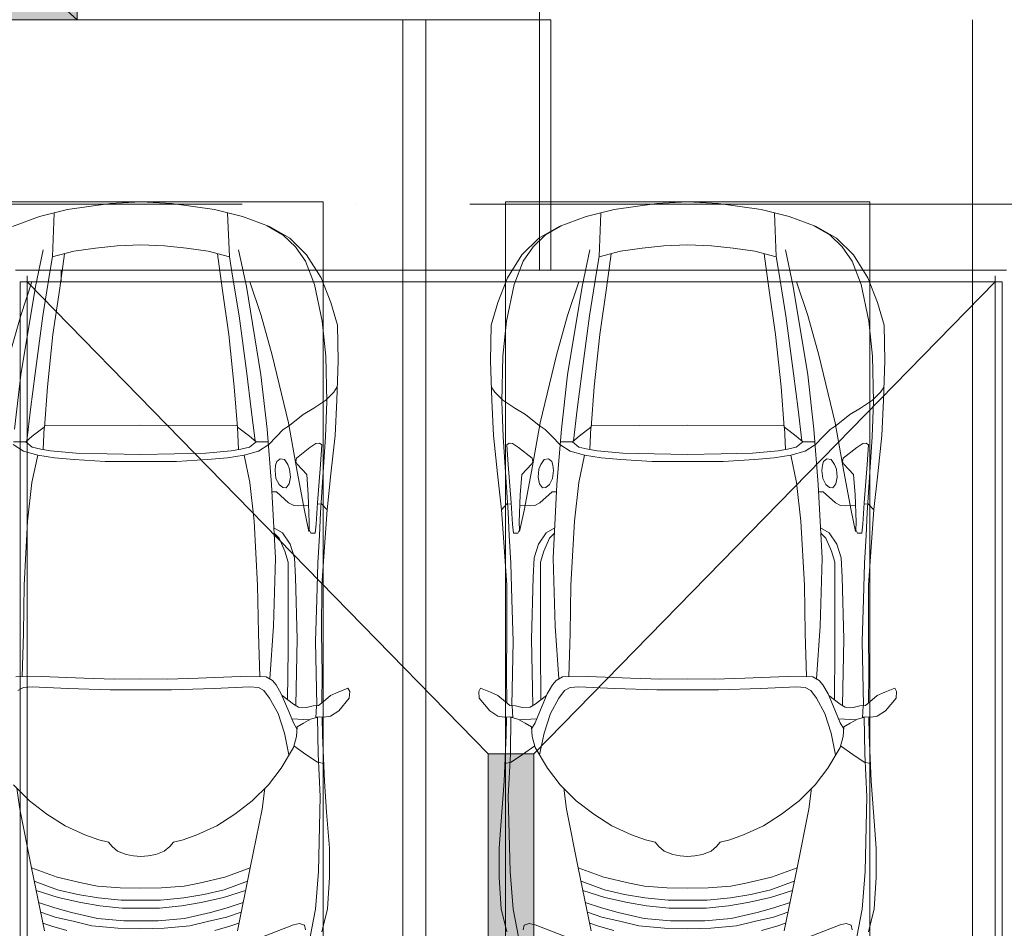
# Model space of a CAD drawing. Header units: millimetres. Extents: x -32229 to 169101, y -13689 to 125138.
# Tile 144 of 202: x 20403 to 24725, y 117072 to 121060. Entities that reach past the tile are written whole.
import ezdxf

# ---------------------------------------------------------------- set-up
doc = ezdxf.new("R2010")
doc.units = ezdxf.units.MM
doc.linetypes.add('ADSK_Линия сетки', pattern=[5000, 4000, -500, 0, -500])
for name, color, linetype, lineweight in [('A-DETL-GENF-OTLN', 7, 'Continuous', 18), ('A-FLOR-____-OTLN', 7, 'Continuous', 18), ('A-GENM-____-OTLN', 7, 'Continuous', 18), ('A-GLAZ-____-MCUT', 7, 'Continuous', 9), ('A-GLAZ-____-OTLN', 7, 'Continuous', 18), ('A-WALL-____-MCUT', 7, 'Continuous', 40), ('C-PRKG-____-OTLN', 7, 'Continuous', 18), ('M-EQPM-____-OTLN', 7, 'Continuous', 18), ('S-GRID-____-OTLN', 7, 'Continuous', 9)]:
    doc.layers.add(name, color=color, linetype=linetype, lineweight=lineweight)

# ---------------------------------------------------------------- blocks, each defined once
blk = doc.blocks.new('АР_Машиноместо - 4900x2400_М__5300х2500_-V16--01 ЭМ')
at = {"layer": 'A-DETL-GENF-OTLN', "color": 253, "lineweight": 13, "true_color": 0xaaaaaa}
for p, q in [((1250, 4500), (1114.6, 4493)), ((1250, 4500), (1385.4, 4493)), ((927, 4466.6), (804.4, 4436.7)), ((1114.6, 4493), (927, 4466.6)), ((1385.4, 4493), (1573, 4466.6)), ((1573, 4466.6), (1695.6, 4436.7)), ((804.4, 4436.7), (686, 4391.6)), ((861.2, 4260.3), (869.3, 4451.1)), ((1638.8, 4260.3), (1630.7, 4451.1)), ((1695.6, 4436.7), (1814, 4391.6)), ((1814, 4391.6), (1903.7, 4340.6)), ((1903.7, 4340.6), (1977.5, 4267.9)), ((955.5, 4283.9), (861, 4259.4)), ((1050.4, 4297.3), (955.5, 4283.9)), ((1146, 4306.7), (1050.4, 4297.3)), ((1250, 4312), (1146, 4306.7)), ((1250, 4312), (1354, 4306.7)), ((1354, 4306.7), (1449.6, 4297.3)), ((1449.6, 4297.3), (1544.5, 4283.9)), ((1544.5, 4283.9), (1639, 4259.4)), ((914, 4272.5), (893.6, 4121.6)), ((1586, 4272.5), (1606.4, 4121.6)), ((1977.5, 4267.9), (2041.4, 4167)), ((2041.4, 4167), (2083.6, 4059.2)), ((893.6, 4121.6), (863.9, 3917.5)), ((1606.4, 4121.6), (1636.1, 3917.5)), ((2083.6, 4059.2), (2112.6, 3958.4)), ((2112.6, 3958.4), (2116, 3802.9)), ((863.9, 3917.5), (840.1, 3687.8)), ((1636.1, 3917.5), (1659.9, 3687.8)), ((2116, 3802.9), (2109.8, 3630)), ((840.1, 3687.8), (826.6, 3509.6)), ((1659.9, 3687.8), (1673.4, 3509.6)), ((2096.2, 3665.5), (2111.9, 3688.4)), ((2061.4, 3629.8), (2096.2, 3665.5)), ((1962.1, 3567), (2008.6, 3594.2)), ((2008.6, 3594.2), (2061.4, 3629.8)), ((2109.8, 3630), (2102.9, 3474.2)), ((1901.7, 3518.6), (1962.1, 3567)), ((773.2, 3472.4), (825.6, 3512.1)), ((825.6, 3512.1), (821, 3413)), ((1250, 3520.1), (827.2, 3517.2)), ((1250, 3520.1), (1672.8, 3517.2)), ((1674.4, 3512.1), (1679, 3413)), ((1726.8, 3472.4), (1674.4, 3512.1)), ((1823.6, 3260.1), (1804.3, 3502.8)), ((1845.3, 3470.4), (1875.1, 3501.2)), ((1875.1, 3501.2), (1901.7, 3518.6)), ((744.3, 3447), (773.2, 3472.4)), ((1755.7, 3447), (1726.8, 3472.4)), ((1809.8, 3433.7), (1845.3, 3470.4)), ((2102.9, 3474.2), (2084.3, 3305.9)), ((744.1, 3447.2), (691.3, 3447.2)), ((773, 3424.2), (744.1, 3447.2)), ((811.1, 3414.8), (773, 3424.2)), ((853.3, 3407.2), (811.1, 3414.8)), ((1646.7, 3407.2), (1688.9, 3414.8)), ((1688.9, 3414.8), (1727, 3424.2)), ((1727, 3424.2), (1755.7, 3447)), ((1755.7, 3447.2), (1808.7, 3447.2)), ((1992, 3422.8), (1933.2, 3375.1)), ((2018.5, 3439.1), (1992, 3422.8)), ((2033.8, 3441.1), (2018.5, 3439.1)), ((2043.4, 3434.5), (2033.8, 3441.1)), ((2037.8, 3347.3), (2043.4, 3434.5)), ((965.3, 3397.8), (853.3, 3407.2)), ((1102.5, 3394.3), (965.3, 3397.8)), ((1250, 3391.3), (1102.5, 3394.3)), ((1250, 3391.3), (1397.5, 3394.3)), ((1397.5, 3394.3), (1534.7, 3397.8)), ((1534.7, 3397.8), (1646.7, 3407.2)), ((1861.3, 3372.5), (1845.9, 3360.7)), ((1880, 3369.3), (1861.3, 3372.5)), ((1933.2, 3375.1), (1930.3, 3360.7)), ((1841.3, 3344.5), (1838.9, 3321.2)), ((1845.9, 3360.7), (1841.3, 3344.5)), ((1894.8, 3346.8), (1880, 3369.3)), ((1902.9, 3327.4), (1894.8, 3346.8)), ((1930.3, 3360.7), (1935.4, 3349.7)), ((1935.4, 3349.7), (1977.8, 3303.2)), ((2025.2, 3179.9), (2037.8, 3347.3)), ((1838.9, 3321.2), (1842.8, 3286.3)), ((1842.8, 3286.3), (1856.8, 3259.9)), ((1900.2, 3262.3), (1906.4, 3292.5)), ((1906.4, 3292.5), (1902.9, 3327.4)), ((1977.8, 3303.2), (1984.7, 3213.7)), ((2084.3, 3305.9), (2067.1, 3148.3)), ((1840.7, 2936), (1823.6, 3260.1)), ((1856.8, 3259.9), (1873.2, 3246.1)), ((1873.2, 3246.1), (1887.9, 3245.7)), ((1887.9, 3245.7), (1900.2, 3262.3)), ((1825.4, 3227.6), (1845.5, 3228.1)), ((1845.5, 3228.1), (1898.3, 3179.4)), ((1984.7, 3213.7), (1989.1, 3094.6)), ((1898.3, 3179.4), (1920.5, 3167.7)), ((1920.5, 3167.7), (1941.6, 3165.4)), ((1941.6, 3165.4), (1986.4, 3168)), ((2019.2, 3085), (2025.2, 3179.9)), ((2024.8, 3173.5), (2043.1, 3174.2)), ((2043.1, 3174.2), (2067.1, 3148.3)), ((2067.2, 3149.3), (2054, 2964.8)), ((1989.1, 3094.6), (1987.8, 3061.4)), ((2014.4, 3046.1), (2019.2, 3085)), ((1834.9, 3046.1), (1856.4, 3024.6)), ((1987.8, 3061.4), (1995.5, 3046.6)), ((1995.5, 3046.6), (2014.4, 3046.1)), ((1856.4, 3024.6), (1881.3, 2966.7)), ((1881.3, 2966.7), (1895.6, 2919.4)), ((2054, 2964.8), (2043.9, 2818.3)), ((1832.2, 2638.3), (1840.7, 2936)), ((1895.6, 2919.4), (1895.6, 2850.8)), ((1895.6, 2850.8), (1896.5, 2534.3)), ((2043.9, 2818.3), (2043.2, 2613.6)), ((1815.2, 2406.5), (1832.2, 2638.3)), ((2043.2, 2613.6), (2045.5, 2423.6)), ((1896.5, 2534.3), (1893.9, 2314.9)), ((2045.5, 2423.6), (2044, 2301.1)), ((813.8, 2416.7), (700.6, 2415.4)), ((999.2, 2409.3), (813.8, 2416.7)), ((1132.7, 2404.6), (999.2, 2409.3)), ((1250, 2406.6), (1132.7, 2404.6)), ((1250, 2406.6), (1367.3, 2404.6)), ((1367.3, 2404.6), (1500.8, 2409.3)), ((1500.8, 2409.3), (1686.2, 2416.7)), ((1686.2, 2416.7), (1799.4, 2415.4)), ((1799.4, 2415.4), (1827.2, 2399.7)), ((1827.2, 2399.7), (1843.3, 2380.3)), ((1843.3, 2380.3), (1866.2, 2340.5)), ((734.3, 2368.8), (710, 2355.4)), ((772.7, 2371.5), (734.3, 2368.8)), ((929.1, 2364.1), (772.7, 2371.5)), ((1115.2, 2358.7), (929.1, 2364.1)), ((1250, 2357.8), (1115.2, 2358.7)), ((1250, 2357.8), (1384.8, 2358.7)), ((1384.8, 2358.7), (1570.9, 2364.1)), ((1570.9, 2364.1), (1727.3, 2371.5)), ((1727.3, 2371.5), (1765.7, 2368.8)), ((1765.7, 2368.8), (1790, 2355.4)), ((1790, 2355.4), (1814.9, 2322.3)), ((1866.2, 2340.5), (1899.2, 2263)), ((2082.6, 2333.8), (2115.6, 2347.9)), ((2115.6, 2347.9), (2158.8, 2366.2)), ((2158.8, 2366.2), (2166.9, 2350.6)), ((2166.9, 2350.6), (2164.8, 2322.3)), ((1814.9, 2322.3), (1852.7, 2254.2)), ((1869.4, 2332.9), (1919.4, 2296)), ((1919.4, 2296), (1941, 2282.6)), ((2030, 2290), (2050.2, 2306.1)), ((2050.2, 2306.1), (2082.6, 2333.8)), ((2164.8, 2322.3), (2118.3, 2266.4)), ((1852.7, 2254.2), (1880.3, 2168.6)), ((1899.2, 2263), (1920.1, 2213.8)), ((1941, 2282.6), (1976.7, 2281.2)), ((1976.7, 2281.2), (2006.4, 2288.6)), ((2006.4, 2288.6), (2030, 2290)), ((2018, 2235.6), (2020.9, 2288.7)), ((2118.3, 2266.4), (2082.6, 2243.4)), ((1913.4, 2231.3), (1989.9, 2227.1)), ((1920.1, 2213.8), (1935.1, 2186.5)), ((1935.7, 2195.4), (1963.3, 2211.8)), ((1963.3, 2211.8), (1994.9, 2230)), ((1994.9, 2230), (2032.5, 2239.2)), ((2054.9, 2238.7), (2018.2, 2239.5)), ((2047, 2159.1), (2045, 2238.9)), ((2082.6, 2243.4), (2054.9, 2238.7)), ((1880.3, 2168.6), (1899.7, 2072.7)), ((1932.9, 2153.8), (1935.7, 2195.4)), ((1919.3, 2105.7), (1932.9, 2153.8)), ((2055.1, 1956.8), (2047, 2159.1)), ((1865.4, 2015), (1919.3, 2105.7)), ((1921.2, 2112.6), (1974.5, 2074.6)), ((1974.5, 2074.6), (2024.9, 2041)), ((2024.9, 2041), (2052.5, 2034.4)), ((1809.3, 1941.6), (1865.4, 2015)), ((2065.2, 1820.7), (2055.1, 1956.8)), ((761.1, 1871.7), (690.7, 1941.6)), ((718.3, 1834.2), (705.7, 1926.7)), ((1738.9, 1871.7), (1809.3, 1941.6)), ((1781.7, 1834.2), (1794.3, 1926.7)), ((837.5, 1812.1), (761.1, 1871.7)), ((1662.5, 1812.1), (1738.9, 1871.7)), ((770, 1576.5), (718.3, 1834.2)), ((1730, 1576.5), (1781.7, 1834.2)), ((2078, 1662.9), (2065.2, 1820.7)), ((917, 1761.1), (837.5, 1812.1)), ((1583, 1761.1), (1662.5, 1812.1)), ((1004.2, 1721.4), (917, 1761.1)), ((1495.8, 1721.4), (1583, 1761.1)), ((1064.9, 1700.5), (1004.2, 1721.4)), ((1107.2, 1689.8), (1064.9, 1700.5)), ((1123.5, 1670.9), (1107.2, 1689.8)), ((1376.5, 1670.9), (1392.8, 1689.8)), ((1392.8, 1689.8), (1435.1, 1700.5)), ((1435.1, 1700.5), (1495.8, 1721.4)), ((1147.5, 1650.5), (1123.5, 1670.9)), ((1184.7, 1635.7), (1147.5, 1650.5)), ((1315.3, 1635.7), (1352.5, 1650.5)), ((1352.5, 1650.5), (1376.5, 1670.9)), ((2078, 1534.1), (2078, 1662.9)), ((1217.8, 1629.1), (1184.7, 1635.7)), ((1217.8, 1629.1), (1250, 1626.8)), ((1282.2, 1629.1), (1250, 1626.8)), ((1282.2, 1629.1), (1315.3, 1635.7)), ((826.8, 1300.9), (770, 1576.5)), ((881.7, 1536.4), (770, 1576.5)), ((1618.3, 1536.4), (1730, 1576.5)), ((1673.2, 1300.9), (1730, 1576.5)), ((884.3, 1480.8), (782, 1518.1)), ((994.9, 1509.3), (881.7, 1536.4)), ((1505.1, 1509.3), (1618.3, 1536.4)), ((1615.7, 1480.8), (1718, 1518.1)), ((2069.2, 1396.6), (2078, 1534.1)), ((887, 1446.5), (790.4, 1477.3)), ((973.4, 1459.7), (884.3, 1480.8)), ((1060, 1496.1), (994.9, 1509.3)), ((1159.3, 1489.1), (1060, 1496.1)), ((1250, 1488.3), (1159.3, 1489.1)), ((1250, 1488.3), (1340.7, 1489.1)), ((1340.7, 1489.1), (1440, 1496.1)), ((1440, 1496.1), (1505.1, 1509.3)), ((1526.6, 1459.7), (1615.7, 1480.8)), ((1613, 1446.5), (1709.6, 1477.3)), ((986.2, 1425.6), (887, 1446.5)), ((1061.9, 1445.7), (973.4, 1459.7)), ((1163.9, 1435.1), (1061.9, 1445.7)), ((1250, 1435.1), (1163.9, 1435.1)), ((1250, 1435.1), (1336.1, 1435.1)), ((1336.1, 1435.1), (1438.1, 1445.7)), ((1438.1, 1445.7), (1526.6, 1459.7)), ((1513.8, 1425.6), (1613, 1446.5)), ((871.4, 1401.1), (800.5, 1424.6)), ((945.3, 1380.6), (871.4, 1401.1)), ((1070, 1410.4), (986.2, 1425.6)), ((1168.3, 1399.8), (1070, 1410.4)), ((1250, 1400.1), (1168.3, 1399.8)), ((1250, 1400.1), (1331.7, 1399.8)), ((1331.7, 1399.8), (1430, 1410.4)), ((1430, 1410.4), (1513.8, 1425.6)), ((1554.7, 1380.6), (1628.6, 1401.1)), ((1628.6, 1401.1), (1699.5, 1424.6)), ((2044.3, 1296.1), (2069.2, 1396.6)), ((873.8, 1361.2), (809.9, 1383.1)), ((958.3, 1341.1), (873.8, 1361.2)), ((1059, 1354.8), (945.3, 1380.6)), ((1035, 1323.2), (958.3, 1341.1)), ((1174.5, 1344.2), (1059, 1354.8)), ((1250, 1344.9), (1174.5, 1344.2)), ((1250, 1344.9), (1325.5, 1344.2)), ((1325.5, 1344.2), (1441, 1354.8)), ((1441, 1354.8), (1554.7, 1380.6)), ((1465, 1323.2), (1541.7, 1341.1)), ((1541.7, 1341.1), (1626.2, 1361.2)), ((1626.2, 1361.2), (1690.1, 1383.1)), ((859.1, 1321.2), (819.9, 1334.4)), ((925.2, 1301.6), (859.1, 1321.2)), ((1148.3, 1312.4), (1035, 1323.2)), ((1250, 1309.3), (1148.3, 1312.4)), ((1250, 1309.3), (1351.7, 1312.4)), ((1351.7, 1312.4), (1465, 1323.2)), ((1574.8, 1301.6), (1640.9, 1321.2)), ((1640.9, 1321.2), (1680.1, 1334.4)), ((1919.3, 1327.1), (1658.9, 1225.9)), ((1945.6, 1333.3), (1919.3, 1327.1)), ((1968.2, 1326), (1945.6, 1333.3)), ((1972.8, 1305.2), (1968.2, 1326))]:
    blk.add_line(p, q, dxfattribs=at)
at = {"layer": 'A-DETL-GENF-OTLN', "color": 254, "lineweight": 13, "true_color": 0xd4d4d4}
for p, q in [((1803.7, 4395.8), (1875, 4354.8)), ((1875, 4354.8), (1928.5, 4303.1)), ((786.9, 4128.3), (821.1, 4289.8)), ((1713.1, 4128.3), (1678.9, 4289.8)), ((1928.5, 4303.1), (1972.2, 4239.8)), ((849, 4182.8), (861.2, 4260.3)), ((1651, 4182.8), (1638.8, 4260.3)), ((1972.2, 4239.8), (2011.4, 4138.1)), ((722.7, 4001.8), (771.7, 4149.8)), ((819.4, 4000.8), (849, 4182.8)), ((1680.6, 4000.8), (1651, 4182.8)), ((1777.3, 4001.8), (1728.3, 4149.8)), ((723.2, 3741.5), (786.9, 4128.3)), ((1776.8, 3741.5), (1713.1, 4128.3)), ((2011.4, 4138.1), (2045.3, 3976.8)), ((673.6, 3827.1), (722.7, 4001.8)), ((785.7, 3746.6), (819.4, 4000.8)), ((1714.3, 3746.6), (1680.6, 4000.8)), ((1826.4, 3827.1), (1777.3, 4001.8)), ((2045.3, 3976.8), (2061.4, 3823.4)), ((1897.7, 3530.2), (1826.4, 3827.1)), ((2061.4, 3823.4), (2065.8, 3623.7)), ((695.7, 3502.8), (723.2, 3741.5)), ((765.5, 3589.1), (785.7, 3746.6)), ((1734.5, 3589.1), (1714.3, 3746.6)), ((1804.3, 3502.8), (1776.8, 3741.5)), ((749.1, 3450.8), (765.5, 3589.1)), ((1750.9, 3450.8), (1734.5, 3589.1)), ((2065.8, 3623.7), (2060.5, 3468.5)), ((1936, 3316.2), (1897.7, 3530.2)), ((2060.5, 3468.5), (2038, 3136.6)), ((734.6, 3405.8), (688.5, 3435.5)), ((1765.4, 3405.8), (1811.5, 3435.5)), ((797.1, 3388.2), (734.6, 3405.8)), ((771.7, 3268.5), (797.1, 3388.2)), ((870, 3377.1), (797.1, 3388.2)), ((957.1, 3368.9), (870, 3377.1)), ((1542.9, 3368.9), (1630, 3377.1)), ((1630, 3377.1), (1702.9, 3388.2)), ((1702.9, 3388.2), (1765.4, 3405.8)), ((1728.3, 3268.5), (1702.9, 3388.2)), ((1093.5, 3360.7), (957.1, 3368.9)), ((1250, 3360.7), (1093.5, 3360.7)), ((1250, 3360.7), (1406.5, 3360.7)), ((1406.5, 3360.7), (1542.9, 3368.9)), ((1967.3, 3145.9), (1936, 3316.2)), ((752.8, 3099), (771.7, 3268.5)), ((1747.2, 3099), (1728.3, 3268.5)), ((1987.5, 3053.2), (1967.3, 3145.9)), ((2038, 3136.6), (2033.7, 3036.3)), ((737.8, 2818.3), (752.8, 3099)), ((1762.2, 2818.3), (1747.2, 3099)), ((1871, 3048.1), (1833.3, 3069.7)), ((1904.8, 2997.9), (1871, 3048.1)), ((2033.7, 3036.3), (2026.1, 2913.7)), ((1924.3, 2937.4), (1904.8, 2997.9)), ((1928.4, 2853.3), (1924.3, 2937.4)), ((2026.1, 2913.7), (2022.2, 2754.7)), ((1935.6, 2580.5), (1928.4, 2853.3)), ((733.8, 2606.7), (737.8, 2818.3)), ((1766.2, 2606.7), (1762.2, 2818.3)), ((2022.2, 2754.7), (2016.7, 2571.4)), ((728.4, 2415.7), (733.8, 2606.7)), ((1771.6, 2415.7), (1766.2, 2606.7)), ((1929.4, 2291.4), (1935.6, 2580.5)), ((2016.7, 2571.4), (2022, 2290)), ((2028.2, 2077.7), (2025.5, 2239.3)), ((2037.2, 1889.5), (2028.2, 2077.7)), ((2029.1, 1561.4), (2037.2, 1889.5)), ((2016.6, 1395.6), (2029.1, 1561.4)), ((1992.6, 1274.3), (2016.6, 1395.6))]:
    blk.add_line(p, q, dxfattribs=at)
at = {"layer": 'C-PRKG-____-OTLN', "color": 253, "lineweight": 13, "true_color": 0xaaaaaa}
for p, q in [((2500, 0), (2500, 5300)), ((450, 4500), (2050, 4500)), ((2050, 800), (2050, 4500))]:
    blk.add_line(p, q, dxfattribs=at)
blk = doc.blocks.new('АР_Машиноместо - 4900x2400_М__5300х2500_-V46--01 ЭМ')
at = {"layer": 'A-DETL-GENF-OTLN', "color": 253, "lineweight": 13, "true_color": 0xaaaaaa}
for p, q in [((580.7, -1327.1), (841.1, -1225.9)), ((1919.3, -1327.1), (1658.9, -1225.9)), ((455.7, -1296.1), (430.8, -1396.6)), ((2044.3, -1296.1), (2069.2, -1396.6)), ((527.2, -1305.2), (531.8, -1326)), ((531.8, -1326), (554.4, -1333.3)), ((554.4, -1333.3), (580.7, -1327.1)), ((826.8, -1300.9), (770, -1576.5)), ((859.1, -1321.2), (819.9, -1334.4)), ((925.2, -1301.6), (859.1, -1321.2)), ((1035, -1323.2), (958.3, -1341.1)), ((1148.3, -1312.4), (1035, -1323.2)), ((1250, -1309.3), (1148.3, -1312.4)), ((1250, -1309.3), (1351.7, -1312.4)), ((1351.7, -1312.4), (1465, -1323.2)), ((1465, -1323.2), (1541.7, -1341.1)), ((1574.8, -1301.6), (1640.9, -1321.2)), ((1640.9, -1321.2), (1680.1, -1334.4)), ((1673.2, -1300.9), (1730, -1576.5)), ((1945.6, -1333.3), (1919.3, -1327.1)), ((1968.2, -1326), (1945.6, -1333.3)), ((1972.8, -1305.2), (1968.2, -1326)), ((873.8, -1361.2), (809.9, -1383.1)), ((945.3, -1380.6), (871.4, -1401.1)), ((958.3, -1341.1), (873.8, -1361.2)), ((1059, -1354.8), (945.3, -1380.6)), ((1174.5, -1344.2), (1059, -1354.8)), ((1250, -1344.9), (1174.5, -1344.2)), ((1250, -1344.9), (1325.5, -1344.2)), ((1325.5, -1344.2), (1441, -1354.8)), ((1441, -1354.8), (1554.7, -1380.6)), ((1541.7, -1341.1), (1626.2, -1361.2)), ((1554.7, -1380.6), (1628.6, -1401.1)), ((1626.2, -1361.2), (1690.1, -1383.1)), ((430.8, -1396.6), (422, -1534.1)), ((871.4, -1401.1), (800.5, -1424.6)), ((986.2, -1425.6), (887, -1446.5)), ((1070, -1410.4), (986.2, -1425.6)), ((1168.3, -1399.8), (1070, -1410.4)), ((1250, -1400.1), (1168.3, -1399.8)), ((1250, -1400.1), (1331.7, -1399.8)), ((1331.7, -1399.8), (1430, -1410.4)), ((1430, -1410.4), (1513.8, -1425.6)), ((1513.8, -1425.6), (1613, -1446.5)), ((1628.6, -1401.1), (1699.5, -1424.6)), ((2069.2, -1396.6), (2078, -1534.1)), ((887, -1446.5), (790.4, -1477.3)), ((973.4, -1459.7), (884.3, -1480.8)), ((1061.9, -1445.7), (973.4, -1459.7)), ((1163.9, -1435.1), (1061.9, -1445.7)), ((1250, -1435.1), (1163.9, -1435.1)), ((1250, -1435.1), (1336.1, -1435.1)), ((1336.1, -1435.1), (1438.1, -1445.7)), ((1438.1, -1445.7), (1526.6, -1459.7)), ((1526.6, -1459.7), (1615.7, -1480.8)), ((1613, -1446.5), (1709.6, -1477.3)), ((884.3, -1480.8), (782, -1518.1)), ((994.9, -1509.3), (881.7, -1536.4)), ((1060, -1496.1), (994.9, -1509.3)), ((1159.3, -1489.1), (1060, -1496.1)), ((1250, -1488.3), (1159.3, -1489.1)), ((1250, -1488.3), (1340.7, -1489.1)), ((1340.7, -1489.1), (1440, -1496.1)), ((1440, -1496.1), (1505.1, -1509.3)), ((1505.1, -1509.3), (1618.3, -1536.4)), ((1615.7, -1480.8), (1718, -1518.1)), ((422, -1534.1), (422, -1662.9)), ((881.7, -1536.4), (770, -1576.5)), ((1618.3, -1536.4), (1730, -1576.5)), ((2078, -1534.1), (2078, -1662.9)), ((770, -1576.5), (718.3, -1834.2)), ((1730, -1576.5), (1781.7, -1834.2)), ((1184.7, -1635.7), (1147.5, -1650.5)), ((1217.8, -1629.1), (1184.7, -1635.7)), ((1217.8, -1629.1), (1250, -1626.8)), ((1282.2, -1629.1), (1250, -1626.8)), ((1282.2, -1629.1), (1315.3, -1635.7)), ((1315.3, -1635.7), (1352.5, -1650.5)), ((422, -1662.9), (434.8, -1820.7)), ((1123.5, -1670.9), (1107.2, -1689.8)), ((1147.5, -1650.5), (1123.5, -1670.9)), ((1352.5, -1650.5), (1376.5, -1670.9)), ((1376.5, -1670.9), (1392.8, -1689.8)), ((2078, -1662.9), (2065.2, -1820.7)), ((1004.2, -1721.4), (917, -1761.1)), ((1064.9, -1700.5), (1004.2, -1721.4)), ((1107.2, -1689.8), (1064.9, -1700.5)), ((1392.8, -1689.8), (1435.1, -1700.5)), ((1435.1, -1700.5), (1495.8, -1721.4)), ((1495.8, -1721.4), (1583, -1761.1)), ((917, -1761.1), (837.5, -1812.1)), ((1583, -1761.1), (1662.5, -1812.1)), ((837.5, -1812.1), (761.1, -1871.7)), ((1662.5, -1812.1), (1738.9, -1871.7)), ((434.8, -1820.7), (444.9, -1956.8)), ((718.3, -1834.2), (705.7, -1926.7)), ((1781.7, -1834.2), (1794.3, -1926.7)), ((2065.2, -1820.7), (2055.1, -1956.8)), ((761.1, -1871.7), (690.7, -1941.6)), ((1738.9, -1871.7), (1809.3, -1941.6)), ((690.7, -1941.6), (634.6, -2015)), ((1809.3, -1941.6), (1865.4, -2015)), ((444.9, -1956.8), (453, -2159.1)), ((2055.1, -1956.8), (2047, -2159.1)), ((634.6, -2015), (580.7, -2105.7)), ((1865.4, -2015), (1919.3, -2105.7)), ((475.1, -2041), (447.5, -2034.4)), ((525.5, -2074.6), (475.1, -2041)), ((578.8, -2112.6), (525.5, -2074.6)), ((619.7, -2168.6), (600.3, -2072.7)), ((1880.3, -2168.6), (1899.7, -2072.7)), ((1921.2, -2112.6), (1974.5, -2074.6)), ((1974.5, -2074.6), (2024.9, -2041)), ((2024.9, -2041), (2052.5, -2034.4)), ((580.7, -2105.7), (567.1, -2153.8)), ((1919.3, -2105.7), (1932.9, -2153.8)), ((453, -2159.1), (455, -2238.9)), ((567.1, -2153.8), (564.3, -2195.4)), ((1932.9, -2153.8), (1935.7, -2195.4)), ((2047, -2159.1), (2045, -2238.9)), ((564.3, -2195.4), (536.7, -2211.8)), ((579.9, -2213.8), (564.9, -2186.5)), ((647.3, -2254.2), (619.7, -2168.6)), ((1852.7, -2254.2), (1880.3, -2168.6)), ((1920.1, -2213.8), (1935.1, -2186.5)), ((1935.7, -2195.4), (1963.3, -2211.8)), ((381.7, -2266.4), (417.4, -2243.4)), ((417.4, -2243.4), (445.1, -2238.7)), ((445.1, -2238.7), (481.8, -2239.5)), ((505.1, -2230), (467.5, -2239.2)), ((482, -2235.6), (479.1, -2288.7)), ((536.7, -2211.8), (505.1, -2230)), ((586.6, -2231.3), (510.1, -2227.1)), ((600.8, -2263), (579.9, -2213.8)), ((1899.2, -2263), (1920.1, -2213.8)), ((1913.4, -2231.3), (1989.9, -2227.1)), ((1963.3, -2211.8), (1994.9, -2230)), ((1994.9, -2230), (2032.5, -2239.2)), ((2018, -2235.6), (2020.9, -2288.7)), ((2054.9, -2238.7), (2018.2, -2239.5)), ((2082.6, -2243.4), (2054.9, -2238.7)), ((2118.3, -2266.4), (2082.6, -2243.4)), ((335.2, -2322.3), (381.7, -2266.4)), ((470, -2290), (449.8, -2306.1)), ((493.6, -2288.6), (470, -2290)), ((523.3, -2281.2), (493.6, -2288.6)), ((559, -2282.6), (523.3, -2281.2)), ((580.6, -2296), (559, -2282.6)), ((633.8, -2340.5), (600.8, -2263)), ((685.1, -2322.3), (647.3, -2254.2)), ((1814.9, -2322.3), (1852.7, -2254.2)), ((1866.2, -2340.5), (1899.2, -2263)), ((1919.4, -2296), (1941, -2282.6)), ((1941, -2282.6), (1976.7, -2281.2)), ((1976.7, -2281.2), (2006.4, -2288.6)), ((2006.4, -2288.6), (2030, -2290)), ((2030, -2290), (2050.2, -2306.1)), ((2164.8, -2322.3), (2118.3, -2266.4)), ((333.1, -2350.6), (335.2, -2322.3)), ((417.4, -2333.8), (384.4, -2347.9)), ((449.8, -2306.1), (417.4, -2333.8)), ((454.5, -2423.6), (456, -2301.1)), ((630.6, -2332.9), (580.6, -2296)), ((603.5, -2534.3), (606.1, -2314.9)), ((710, -2355.4), (685.1, -2322.3)), ((1790, -2355.4), (1814.9, -2322.3)), ((1869.4, -2332.9), (1919.4, -2296)), ((1896.5, -2534.3), (1893.9, -2314.9)), ((2045.5, -2423.6), (2044, -2301.1)), ((2050.2, -2306.1), (2082.6, -2333.8)), ((2082.6, -2333.8), (2115.6, -2347.9)), ((2166.9, -2350.6), (2164.8, -2322.3)), ((341.2, -2366.2), (333.1, -2350.6)), ((384.4, -2347.9), (341.2, -2366.2)), ((656.7, -2380.3), (633.8, -2340.5)), ((734.3, -2368.8), (710, -2355.4)), ((772.7, -2371.5), (734.3, -2368.8)), ((929.1, -2364.1), (772.7, -2371.5)), ((1115.2, -2358.7), (929.1, -2364.1)), ((1250, -2357.8), (1115.2, -2358.7)), ((1250, -2357.8), (1384.8, -2358.7)), ((1384.8, -2358.7), (1570.9, -2364.1)), ((1570.9, -2364.1), (1727.3, -2371.5)), ((1727.3, -2371.5), (1765.7, -2368.8)), ((1765.7, -2368.8), (1790, -2355.4)), ((1843.3, -2380.3), (1866.2, -2340.5)), ((2115.6, -2347.9), (2158.8, -2366.2)), ((2158.8, -2366.2), (2166.9, -2350.6)), ((672.8, -2399.7), (656.7, -2380.3)), ((684.8, -2406.5), (667.8, -2638.3)), ((700.6, -2415.4), (672.8, -2399.7)), ((813.8, -2416.7), (700.6, -2415.4)), ((999.2, -2409.3), (813.8, -2416.7)), ((1132.7, -2404.6), (999.2, -2409.3)), ((1250, -2406.6), (1132.7, -2404.6)), ((1250, -2406.6), (1367.3, -2404.6)), ((1367.3, -2404.6), (1500.8, -2409.3)), ((1500.8, -2409.3), (1686.2, -2416.7)), ((1686.2, -2416.7), (1799.4, -2415.4)), ((1799.4, -2415.4), (1827.2, -2399.7)), ((1815.2, -2406.5), (1832.2, -2638.3)), ((1827.2, -2399.7), (1843.3, -2380.3)), ((456.8, -2613.6), (454.5, -2423.6)), ((2043.2, -2613.6), (2045.5, -2423.6)), ((604.4, -2850.8), (603.5, -2534.3)), ((1895.6, -2850.8), (1896.5, -2534.3)), ((456.1, -2818.3), (456.8, -2613.6)), ((2043.9, -2818.3), (2043.2, -2613.6)), ((667.8, -2638.3), (659.3, -2936)), ((1832.2, -2638.3), (1840.7, -2936)), ((446, -2964.8), (456.1, -2818.3)), ((604.4, -2919.4), (604.4, -2850.8)), ((1895.6, -2919.4), (1895.6, -2850.8)), ((2054, -2964.8), (2043.9, -2818.3)), ((618.7, -2966.7), (604.4, -2919.4)), ((659.3, -2936), (676.4, -3260.1)), ((1840.7, -2936), (1823.6, -3260.1)), ((1881.3, -2966.7), (1895.6, -2919.4)), ((432.8, -3149.3), (446, -2964.8)), ((643.6, -3024.6), (618.7, -2966.7)), ((1856.4, -3024.6), (1881.3, -2966.7)), ((2067.2, -3149.3), (2054, -2964.8)), ((665.1, -3046.1), (643.6, -3024.6)), ((1834.9, -3046.1), (1856.4, -3024.6)), ((485.6, -3046.1), (480.8, -3085)), ((504.5, -3046.6), (485.6, -3046.1)), ((512.2, -3061.4), (504.5, -3046.6)), ((510.9, -3094.6), (512.2, -3061.4)), ((1987.8, -3061.4), (1995.5, -3046.6)), ((1989.1, -3094.6), (1987.8, -3061.4)), ((1995.5, -3046.6), (2014.4, -3046.1)), ((2014.4, -3046.1), (2019.2, -3085)), ((480.8, -3085), (474.8, -3179.9)), ((515.3, -3213.7), (510.9, -3094.6)), ((1984.7, -3213.7), (1989.1, -3094.6)), ((2019.2, -3085), (2025.2, -3179.9)), ((415.7, -3305.9), (432.8, -3149.3)), ((456.9, -3174.2), (432.9, -3148.3)), ((2043.1, -3174.2), (2067.1, -3148.3)), ((2084.3, -3305.9), (2067.1, -3148.3)), ((475.2, -3173.5), (456.9, -3174.2)), ((474.8, -3179.9), (462.2, -3347.3)), ((558.4, -3165.4), (513.6, -3168)), ((579.5, -3167.7), (558.4, -3165.4)), ((601.7, -3179.4), (579.5, -3167.7)), ((654.5, -3228.1), (601.7, -3179.4)), ((1845.5, -3228.1), (1898.3, -3179.4)), ((1898.3, -3179.4), (1920.5, -3167.7)), ((1920.5, -3167.7), (1941.6, -3165.4)), ((1941.6, -3165.4), (1986.4, -3168)), ((2024.8, -3173.5), (2043.1, -3174.2)), ((2025.2, -3179.9), (2037.8, -3347.3)), ((522.2, -3303.2), (515.3, -3213.7)), ((674.6, -3227.6), (654.5, -3228.1)), ((1825.4, -3227.6), (1845.5, -3228.1)), ((1977.8, -3303.2), (1984.7, -3213.7)), ((599.8, -3262.3), (593.6, -3292.5)), ((612.1, -3245.7), (599.8, -3262.3)), ((626.8, -3246.1), (612.1, -3245.7)), ((643.2, -3259.9), (626.8, -3246.1)), ((657.2, -3286.3), (643.2, -3259.9)), ((676.4, -3260.1), (695.7, -3502.8)), ((1823.6, -3260.1), (1804.3, -3502.8)), ((1842.8, -3286.3), (1856.8, -3259.9)), ((1856.8, -3259.9), (1873.2, -3246.1)), ((1873.2, -3246.1), (1887.9, -3245.7)), ((1887.9, -3245.7), (1900.2, -3262.3)), ((1900.2, -3262.3), (1906.4, -3292.5)), ((397.1, -3474.2), (415.7, -3305.9)), ((564.6, -3349.7), (522.2, -3303.2)), ((593.6, -3292.5), (597.1, -3327.4)), ((597.1, -3327.4), (605.2, -3346.8)), ((661.1, -3321.2), (657.2, -3286.3)), ((658.7, -3344.5), (661.1, -3321.2)), ((1838.9, -3321.2), (1842.8, -3286.3)), ((1841.3, -3344.5), (1838.9, -3321.2)), ((1902.9, -3327.4), (1894.8, -3346.8)), ((1906.4, -3292.5), (1902.9, -3327.4)), ((1935.4, -3349.7), (1977.8, -3303.2)), ((2102.9, -3474.2), (2084.3, -3305.9)), ((462.2, -3347.3), (456.6, -3434.5)), ((569.7, -3360.7), (564.6, -3349.7)), ((566.8, -3375.1), (569.7, -3360.7)), ((605.2, -3346.8), (620, -3369.3)), ((620, -3369.3), (638.7, -3372.5)), ((638.7, -3372.5), (654.1, -3360.7)), ((654.1, -3360.7), (658.7, -3344.5)), ((1845.9, -3360.7), (1841.3, -3344.5)), ((1861.3, -3372.5), (1845.9, -3360.7)), ((1880, -3369.3), (1861.3, -3372.5)), ((1894.8, -3346.8), (1880, -3369.3)), ((1930.3, -3360.7), (1935.4, -3349.7)), ((1933.2, -3375.1), (1930.3, -3360.7)), ((2037.8, -3347.3), (2043.4, -3434.5)), ((508, -3422.8), (566.8, -3375.1)), ((853.3, -3407.2), (811.1, -3414.8)), ((825.6, -3512.1), (821, -3413)), ((965.3, -3397.8), (853.3, -3407.2)), ((1102.5, -3394.3), (965.3, -3397.8)), ((1250, -3391.3), (1102.5, -3394.3)), ((1250, -3391.3), (1397.5, -3394.3)), ((1397.5, -3394.3), (1534.7, -3397.8)), ((1534.7, -3397.8), (1646.7, -3407.2)), ((1646.7, -3407.2), (1688.9, -3414.8)), ((1674.4, -3512.1), (1679, -3413)), ((1992, -3422.8), (1933.2, -3375.1)), ((456.6, -3434.5), (466.2, -3441.1)), ((466.2, -3441.1), (481.5, -3439.1)), ((481.5, -3439.1), (508, -3422.8)), ((690.2, -3433.7), (654.7, -3470.4)), ((744.1, -3447.2), (691.3, -3447.2)), ((773, -3424.2), (744.1, -3447.2)), ((744.3, -3447), (773.2, -3472.4)), ((811.1, -3414.8), (773, -3424.2)), ((1688.9, -3414.8), (1727, -3424.2)), ((1755.7, -3447), (1726.8, -3472.4)), ((1727, -3424.2), (1755.7, -3447)), ((1755.7, -3447.2), (1808.7, -3447.2)), ((1809.8, -3433.7), (1845.3, -3470.4)), ((2018.5, -3439.1), (1992, -3422.8)), ((2033.8, -3441.1), (2018.5, -3439.1)), ((2043.4, -3434.5), (2033.8, -3441.1)), ((390.2, -3630), (397.1, -3474.2)), ((654.7, -3470.4), (624.9, -3501.2)), ((773.2, -3472.4), (825.6, -3512.1)), ((1726.8, -3472.4), (1674.4, -3512.1)), ((1845.3, -3470.4), (1875.1, -3501.2)), ((2109.8, -3630), (2102.9, -3474.2)), ((598.3, -3518.6), (537.9, -3567)), ((624.9, -3501.2), (598.3, -3518.6)), ((840.1, -3687.8), (826.6, -3509.6)), ((1250, -3520.1), (827.2, -3517.2)), ((1250, -3520.1), (1672.8, -3517.2)), ((1659.9, -3687.8), (1673.4, -3509.6)), ((1875.1, -3501.2), (1901.7, -3518.6)), ((1901.7, -3518.6), (1962.1, -3567)), ((537.9, -3567), (491.4, -3594.2)), ((1962.1, -3567), (2008.6, -3594.2)), ((384, -3802.9), (390.2, -3630)), ((438.6, -3629.8), (403.8, -3665.5)), ((491.4, -3594.2), (438.6, -3629.8)), ((2008.6, -3594.2), (2061.4, -3629.8)), ((2061.4, -3629.8), (2096.2, -3665.5)), ((2116, -3802.9), (2109.8, -3630)), ((403.8, -3665.5), (388.1, -3688.4)), ((2096.2, -3665.5), (2111.9, -3688.4)), ((863.9, -3917.5), (840.1, -3687.8)), ((1636.1, -3917.5), (1659.9, -3687.8)), ((387.4, -3958.4), (384, -3802.9)), ((2112.6, -3958.4), (2116, -3802.9)), ((893.6, -4121.6), (863.9, -3917.5)), ((1606.4, -4121.6), (1636.1, -3917.5)), ((416.4, -4059.2), (387.4, -3958.4)), ((2083.6, -4059.2), (2112.6, -3958.4)), ((458.6, -4167), (416.4, -4059.2)), ((2041.4, -4167), (2083.6, -4059.2)), ((914, -4272.5), (893.6, -4121.6)), ((1586, -4272.5), (1606.4, -4121.6)), ((522.5, -4267.9), (458.6, -4167)), ((1977.5, -4267.9), (2041.4, -4167)), ((596.3, -4340.6), (522.5, -4267.9)), ((955.5, -4283.9), (861, -4259.4)), ((861.2, -4260.3), (869.3, -4451.1)), ((1544.5, -4283.9), (1639, -4259.4)), ((1638.8, -4260.3), (1630.7, -4451.1)), ((1903.7, -4340.6), (1977.5, -4267.9)), ((1050.4, -4297.3), (955.5, -4283.9)), ((1146, -4306.7), (1050.4, -4297.3)), ((1250, -4312), (1146, -4306.7)), ((1250, -4312), (1354, -4306.7)), ((1354, -4306.7), (1449.6, -4297.3)), ((1449.6, -4297.3), (1544.5, -4283.9)), ((686, -4391.6), (596.3, -4340.6)), ((1814, -4391.6), (1903.7, -4340.6)), ((804.4, -4436.7), (686, -4391.6)), ((1695.6, -4436.7), (1814, -4391.6)), ((927, -4466.6), (804.4, -4436.7)), ((1573, -4466.6), (1695.6, -4436.7)), ((1114.6, -4493), (927, -4466.6)), ((1250, -4500), (1114.6, -4493)), ((1250, -4500), (1385.4, -4493)), ((1385.4, -4493), (1573, -4466.6))]:
    blk.add_line(p, q, dxfattribs=at)
at = {"layer": 'A-DETL-GENF-OTLN', "color": 254, "lineweight": 13, "true_color": 0xd4d4d4}
for p, q in [((507.4, -1274.3), (483.4, -1395.6)), ((1992.6, -1274.3), (2016.6, -1395.6)), ((483.4, -1395.6), (470.9, -1561.4)), ((2016.6, -1395.6), (2029.1, -1561.4)), ((470.9, -1561.4), (462.8, -1889.5)), ((2029.1, -1561.4), (2037.2, -1889.5)), ((462.8, -1889.5), (471.8, -2077.7)), ((2037.2, -1889.5), (2028.2, -2077.7)), ((471.8, -2077.7), (474.5, -2239.3)), ((2028.2, -2077.7), (2025.5, -2239.3)), ((483.3, -2571.4), (478, -2290)), ((2016.7, -2571.4), (2022, -2290)), ((570.6, -2291.4), (564.4, -2580.5)), ((1929.4, -2291.4), (1935.6, -2580.5)), ((728.4, -2415.7), (733.8, -2606.7)), ((1771.6, -2415.7), (1766.2, -2606.7)), ((477.8, -2754.7), (483.3, -2571.4)), ((564.4, -2580.5), (571.6, -2853.3)), ((1935.6, -2580.5), (1928.4, -2853.3)), ((2022.2, -2754.7), (2016.7, -2571.4)), ((733.8, -2606.7), (737.8, -2818.3)), ((1766.2, -2606.7), (1762.2, -2818.3)), ((473.9, -2913.7), (477.8, -2754.7)), ((2026.1, -2913.7), (2022.2, -2754.7)), ((737.8, -2818.3), (752.8, -3099)), ((1762.2, -2818.3), (1747.2, -3099)), ((571.6, -2853.3), (575.7, -2937.4)), ((1928.4, -2853.3), (1924.3, -2937.4)), ((466.3, -3036.3), (473.9, -2913.7)), ((575.7, -2937.4), (595.2, -2997.9)), ((1924.3, -2937.4), (1904.8, -2997.9)), ((2033.7, -3036.3), (2026.1, -2913.7)), ((595.2, -2997.9), (629, -3048.1)), ((1904.8, -2997.9), (1871, -3048.1)), ((462, -3136.6), (466.3, -3036.3)), ((512.5, -3053.2), (532.7, -3145.9)), ((629, -3048.1), (666.7, -3069.7)), ((1871, -3048.1), (1833.3, -3069.7)), ((1987.5, -3053.2), (1967.3, -3145.9)), ((2038, -3136.6), (2033.7, -3036.3)), ((752.8, -3099), (771.7, -3268.5)), ((1747.2, -3099), (1728.3, -3268.5)), ((439.5, -3468.5), (462, -3136.6)), ((532.7, -3145.9), (564, -3316.2)), ((1967.3, -3145.9), (1936, -3316.2)), ((2060.5, -3468.5), (2038, -3136.6)), ((771.7, -3268.5), (797.1, -3388.2)), ((1728.3, -3268.5), (1702.9, -3388.2)), ((564, -3316.2), (602.3, -3530.2)), ((1936, -3316.2), (1897.7, -3530.2)), ((957.1, -3368.9), (870, -3377.1)), ((1093.5, -3360.7), (957.1, -3368.9)), ((1250, -3360.7), (1093.5, -3360.7)), ((1250, -3360.7), (1406.5, -3360.7)), ((1406.5, -3360.7), (1542.9, -3368.9)), ((1542.9, -3368.9), (1630, -3377.1)), ((734.6, -3405.8), (688.5, -3435.5)), ((797.1, -3388.2), (734.6, -3405.8)), ((870, -3377.1), (797.1, -3388.2)), ((1630, -3377.1), (1702.9, -3388.2)), ((1702.9, -3388.2), (1765.4, -3405.8)), ((1765.4, -3405.8), (1811.5, -3435.5)), ((749.1, -3450.8), (765.5, -3589.1)), ((1750.9, -3450.8), (1734.5, -3589.1)), ((434.2, -3623.7), (439.5, -3468.5)), ((2065.8, -3623.7), (2060.5, -3468.5)), ((602.3, -3530.2), (673.6, -3827.1)), ((695.7, -3502.8), (723.2, -3741.5)), ((1804.3, -3502.8), (1776.8, -3741.5)), ((1897.7, -3530.2), (1826.4, -3827.1)), ((438.6, -3823.4), (434.2, -3623.7)), ((765.5, -3589.1), (785.7, -3746.6)), ((1734.5, -3589.1), (1714.3, -3746.6)), ((2061.4, -3823.4), (2065.8, -3623.7)), ((723.2, -3741.5), (786.9, -4128.3)), ((785.7, -3746.6), (819.4, -4000.8)), ((1714.3, -3746.6), (1680.6, -4000.8)), ((1776.8, -3741.5), (1713.1, -4128.3)), ((454.7, -3976.8), (438.6, -3823.4)), ((673.6, -3827.1), (722.7, -4001.8)), ((1826.4, -3827.1), (1777.3, -4001.8)), ((2045.3, -3976.8), (2061.4, -3823.4)), ((488.6, -4138.1), (454.7, -3976.8)), ((722.7, -4001.8), (771.7, -4149.8)), ((819.4, -4000.8), (849, -4182.8)), ((1680.6, -4000.8), (1651, -4182.8)), ((1777.3, -4001.8), (1728.3, -4149.8)), ((2011.4, -4138.1), (2045.3, -3976.8)), ((527.8, -4239.8), (488.6, -4138.1)), ((786.9, -4128.3), (821.1, -4289.8)), ((1713.1, -4128.3), (1678.9, -4289.8)), ((1972.2, -4239.8), (2011.4, -4138.1)), ((849, -4182.8), (861.2, -4260.3)), ((1651, -4182.8), (1638.8, -4260.3)), ((571.5, -4303.1), (527.8, -4239.8)), ((1928.5, -4303.1), (1972.2, -4239.8)), ((625, -4354.8), (571.5, -4303.1)), ((1875, -4354.8), (1928.5, -4303.1)), ((696.3, -4395.8), (625, -4354.8)), ((1803.7, -4395.8), (1875, -4354.8))]:
    blk.add_line(p, q, dxfattribs=at)
at = {"layer": 'C-PRKG-____-OTLN', "color": 253, "lineweight": 13, "true_color": 0xaaaaaa}
for p, q in [((0, 0), (0, -5300)), ((2500, 0), (2500, -5300)), ((450, -800), (450, -4500)), ((2050, -800), (2050, -4500)), ((450, -4500), (2050, -4500)), ((1900, -5300), (1850, -5300))]:
    blk.add_line(p, q, dxfattribs=at)
blk = doc.blocks.new('АР_Лоток - 200х100h_ЛВ1-7511697--01 ЭМ')
at = {"layer": 'M-EQPM-____-OTLN', "lineweight": 13, "true_color": 0xf3f3f3}
blk.add_hatch(color=7, dxfattribs=at).paths.add_polyline_path([(8392.4, -100), (8392.4, 100), (0, 100), (0, -100), (5270.4, -100)])
blk = doc.blocks.new('АР-Заполнение деф_ шва - Д_ш_-5402230--01 ЭМ')
at = {"layer": 'A-GENM-____-OTLN', "color": 253, "lineweight": 13, "true_color": 0xaaaaaa}
blk.add_line((0, 25), (21235, 25), dxfattribs=at)
blk = doc.blocks.new('АР-Заполнение деф_ шва - Д_ш_-4327506--01 ЭМ')
at = {"layer": 'A-GENM-____-OTLN', "color": 253, "lineweight": 13, "true_color": 0xaaaaaa}
for p, q in [((0, 25), (1100, 25)), ((0, -25), (1100, -25))]:
    blk.add_line(p, q, dxfattribs=at)
blk = doc.blocks.new('АР-Заполнение деф_ шва - Д_ш__Пристенный-4433510--01 ЭМ')
at = {"layer": 'A-GENM-____-OTLN', "color": 253, "lineweight": 13, "true_color": 0xaaaaaa}
blk.add_line((0, -25), (5243, -25), dxfattribs=at)
blk = doc.blocks.new('АР-Заполнение деф_ шва - Д_ш_-4493059--01 ЭМ')
at = {"layer": 'A-GENM-____-OTLN', "color": 253, "lineweight": 13, "true_color": 0xaaaaaa}
for p, q in [((0, 25), (4300, 25)), ((0, -25), (4300, -25))]:
    blk.add_line(p, q, dxfattribs=at)
blk = doc.blocks.new('АР_Отверстие прямоугольное - ВК-5555213--01 ЭМ')
at = {"layer": 'A-GLAZ-____-OTLN', "lineweight": 13, "true_color": 0xf0f0f0}
blk.add_hatch(color=7, dxfattribs=at).paths.add_polyline_path([(-40, 150), (-40, -150), (290, -150), (290, 150)])
at = {"layer": 'A-GLAZ-____-MCUT', "color": 253, "lineweight": 13, "true_color": 0xaaaaaa}
for p, q in [((-40, 150), (-40, -150)), ((290, 150), (290, -150))]:
    blk.add_line(p, q, dxfattribs=at)
at = {"layer": 'A-GLAZ-____-OTLN', "color": 253, "lineweight": 5, "true_color": 0xaaaaaa}
for p, q in [((290, 150), (-40, -150)), ((-40, 150), (290, -150))]:
    blk.add_line(p, q, dxfattribs=at)
at = {"layer": 'A-GLAZ-____-OTLN', "color": 253, "lineweight": 13, "true_color": 0xaaaaaa}
for p, q in [((290, 150), (-40, 150)), ((-40, 150), (-40, -150)), ((290, -150), (290, 150)), ((-40, -150), (290, -150))]:
    blk.add_line(p, q, dxfattribs=at)
blk = doc.blocks.new('Наметкина 10_РД_АР_П_отсоединено_rvt-1--01 ЭМ')
at = {"layer": 'A-FLOR-____-OTLN', "color": 253, "lineweight": 13, "true_color": 0xaaaaaa}
for p, q in [((22685.3, 119960), (22685.3, 121060)), ((22735.3, 121060), (22735.3, 119960)), ((20385.3, 119960), (22685.3, 119960)), ((20585.3, 119910), (20585.3, 119960)), ((22735.3, 119960), (24735.3, 119960)), ((20405.3, 119910), (20405.3, 98768.3)), ((20435.3, 119910), (20405.3, 119910)), ((20435.3, 119910), (24685.3, 119910)), ((20435.3, 98740), (20435.3, 119910)), ((20435.3, 119910), (22460.3, 117837.4)), ((22660.3, 117837.4), (24685.3, 119910)), ((24715.3, 119910), (24685.3, 119910)), ((24685.3, 119910), (24685.3, 114692)), ((24715.3, 114744), (24715.3, 119910)), ((22460.3, 117837.4), (22660.3, 117837.4)), ((22460.3, 117837.4), (22460.3, 100765)), ((22660.3, 117837.4), (22660.3, 100765))]:
    blk.add_line(p, q, dxfattribs=at)
at = {"layer": 'A-WALL-____-MCUT', "color": 253, "lineweight": 13, "true_color": 0xaaaaaa}
for p, q in [((22685.3, 121060), (22685.3, 121360)), ((20325.3, 121060), (20655.3, 121060)), ((20655.3, 121060), (22685.3, 121060))]:
    blk.add_line(p, q, dxfattribs=at)
at = {"layer": 'A-GENM-____-OTLN', "color": 253, "lineweight": 13, "true_color": 0xaaaaaa, "rotation": 270}
for name, p in [('АР-Заполнение деф_ шва - Д_ш_-4327506--01 ЭМ', (22710.3, 121060)), ('АР-Заполнение деф_ шва - Д_ш_-5402230--01 ЭМ', (20410.3, 119935)), ('АР-Заполнение деф_ шва - Д_ш__Пристенный-4433510--01 ЭМ', (24710.3, 119935))]:
    blk.add_blockref(name, p, dxfattribs=at)
at = {"layer": 'A-GENM-____-OTLN', "color": 253, "lineweight": 13, "true_color": 0xaaaaaa}
blk.add_blockref('АР-Заполнение деф_ шва - Д_ш_-4493059--01 ЭМ', (20410.3, 119935), dxfattribs=at)
at = {"layer": 'A-GLAZ-____-OTLN', "color": 253, "lineweight": 13, "true_color": 0xaaaaaa, "rotation": 180}
blk.add_blockref('АР_Отверстие прямоугольное - ВК-5555213--01 ЭМ', (20615.3, 121210), dxfattribs=at)
at = {"layer": 'C-PRKG-____-OTLN', "color": 253, "lineweight": 13, "true_color": 0xaaaaaa}
blk.add_blockref('АР_Машиноместо - 4900x2400_М__5300х2500_-V16--01 ЭМ', (19685.3, 115760), dxfattribs=at)
at = {"layer": 'C-PRKG-____-OTLN', "color": 253, "lineweight": 13, "true_color": 0xaaaaaa, "rotation": 180}
blk.add_blockref('АР_Машиноместо - 4900x2400_М__5300х2500_-V46--01 ЭМ', (24585.3, 115760), dxfattribs=at)
at = {"layer": 'M-EQPM-____-OTLN', "color": 253, "lineweight": 13, "true_color": 0xaaaaaa, "rotation": 270}
blk.add_blockref('АР_Лоток - 200х100h_ЛВ1-7511697--01 ЭМ', (22560.3, 117837.4), dxfattribs=at)

msp = doc.modelspace()

# ---------------------------------------------------------------- linework, layer by layer
at = {"layer": 'S-GRID-____-OTLN', "color": 253, "linetype": 'ADSK_Линия сетки', "true_color": 0xaaaaaa}
msp.add_line((131381.2, 120250), (-30593.4, 120250), dxfattribs=at)

# ---------------------------------------------------------------- block references
at = {"lineweight": 5}
msp.add_blockref('Наметкина 10_РД_АР_П_отсоединено_rvt-1--01 ЭМ', (0, 0), dxfattribs=at)

doc.saveas('drawing.dxf')
